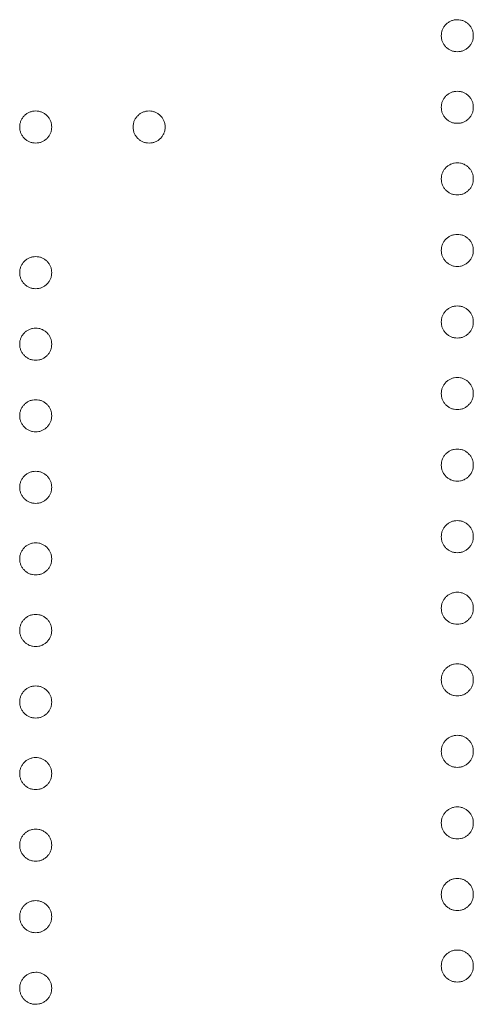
# Model space of a CAD drawing. Header units: millimetres. Extents: x -3 to 402, y -195 to 324.
# Tile 20 of 27: x 57 to 60, y 168 to 175. Entities that reach past the tile are written whole.
import ezdxf

# ---------------------------------------------------------------- set-up
doc = ezdxf.new("R2010")
doc.units = ezdxf.units.MM

msp = doc.modelspace()

# ---------------------------------------------------------------- linework, layer by layer
at = {"color": 7, "linetype": 'Continuous', "lineweight": 15}
for points, knots in [([(59.8107, 174.747), (59.8111, 174.7543), (59.8119, 174.7687), (59.8184, 174.7894), (59.8285, 174.8085), (59.8426, 174.8254), (59.8596, 174.8392), (59.8786, 174.8497), (59.8993, 174.856), (59.9137, 174.8568), (59.921, 174.8572)], [0, 0, 0, 0, 0.1277566, 0.2494144, 0.3727965, 0.5001113, 0.6286099, 0.7506434, 0.8737684, 1, 1, 1, 1]), ([(59.921, 174.8572), (59.9284, 174.8568), (59.943, 174.856), (59.9639, 174.8497), (59.9828, 174.8393), (59.9996, 174.8253), (60.0137, 174.8085), (60.0239, 174.7895), (60.0299, 174.7687), (60.0308, 174.7543), (60.0312, 174.747)], [0, 0, 0, 0, 0.129097, 0.252046, 0.373905, 0.501038, 0.628171, 0.751376, 0.872426, 1, 1, 1, 1]), ([(59.921, 174.6367), (59.9137, 174.6372), (59.8993, 174.6381), (59.8784, 174.6438), (59.8597, 174.6547), (59.8426, 174.6684), (59.8286, 174.6854), (59.8182, 174.7043), (59.8119, 174.7251), (59.8111, 174.7396), (59.8107, 174.747)], [0, 0, 0, 0, 0.126178, 0.248821, 0.37154, 0.499984, 0.627244, 0.749226, 0.872298, 1, 1, 1, 1]), ([(60.0312, 174.747), (60.0308, 174.7396), (60.0299, 174.7251), (60.024, 174.7043), (60.0136, 174.6854), (59.9996, 174.6685), (59.9827, 174.6547), (59.964, 174.6438), (59.9429, 174.638), (59.9284, 174.6371), (59.921, 174.6367)], [0, 0, 0, 0, 0.127519, 0.249986, 0.371792, 0.49887, 0.625948, 0.748492, 0.870959, 1, 1, 1, 1]), ([(59.8107, 174.2551), (59.8111, 174.2625), (59.8119, 174.2769), (59.8184, 174.2976), (59.8285, 174.3166), (59.8426, 174.3336), (59.8596, 174.3474), (59.8786, 174.3578), (59.8993, 174.3641), (59.9137, 174.3649), (59.921, 174.3653)], [0, 0, 0, 0, 0.1277566, 0.2494144, 0.3727965, 0.5001113, 0.6286099, 0.7506434, 0.8737684, 1, 1, 1, 1]), ([(59.921, 174.3653), (59.9284, 174.3649), (59.943, 174.3642), (59.9639, 174.3578), (59.9828, 174.3475), (59.9996, 174.3335), (60.0137, 174.3167), (60.0239, 174.2976), (60.0299, 174.2768), (60.0308, 174.2625), (60.0312, 174.2551)], [0, 0, 0, 0, 0.129097, 0.252046, 0.373905, 0.501038, 0.628171, 0.751376, 0.872426, 1, 1, 1, 1]), ([(56.9107, 174.1194), (56.9111, 174.1268), (56.9119, 174.1412), (56.9184, 174.1619), (56.9285, 174.181), (56.9426, 174.1979), (56.9596, 174.2117), (56.9786, 174.2221), (56.9993, 174.2284), (57.0137, 174.2292), (57.021, 174.2297)], [0, 0, 0, 0, 0.1277566, 0.2494144, 0.3727965, 0.5001113, 0.6286099, 0.7506434, 0.8737684, 1, 1, 1, 1]), ([(57.021, 174.2297), (57.0284, 174.2293), (57.043, 174.2285), (57.0639, 174.2221), (57.0828, 174.2118), (57.0996, 174.1978), (57.1137, 174.181), (57.1239, 174.162), (57.1299, 174.1412), (57.1308, 174.1268), (57.1312, 174.1194)], [0, 0, 0, 0, 0.129097, 0.252046, 0.373905, 0.501038, 0.628171, 0.751376, 0.872426, 1, 1, 1, 1]), ([(57.6909, 174.1194), (57.6913, 174.1268), (57.6921, 174.1412), (57.6982, 174.162), (57.7084, 174.181), (57.7225, 174.1978), (57.7393, 174.2118), (57.7582, 174.2221), (57.7791, 174.2285), (57.7937, 174.2293), (57.8011, 174.2297)], [0, 0, 0, 0, 0.127574, 0.248624, 0.371829, 0.498962, 0.626095, 0.747954, 0.870903, 1, 1, 1, 1]), ([(57.8011, 174.2297), (57.8084, 174.2292), (57.8228, 174.2284), (57.8435, 174.2221), (57.8625, 174.2118), (57.8792, 174.1977), (57.8936, 174.1811), (57.9037, 174.1619), (57.9102, 174.1412), (57.911, 174.1268), (57.9114, 174.1194)], [0, 0, 0, 0, 0.126257, 0.249407, 0.371465, 0.498805, 0.627129, 0.750535, 0.872218, 1, 1, 1, 1]), ([(59.921, 174.1449), (59.9137, 174.1453), (59.8993, 174.1462), (59.8784, 174.152), (59.8597, 174.1629), (59.8426, 174.1766), (59.8286, 174.1935), (59.8182, 174.2125), (59.8119, 174.2332), (59.8111, 174.2477), (59.8107, 174.2551)], [0, 0, 0, 0, 0.126178, 0.248821, 0.37154, 0.499984, 0.627244, 0.749226, 0.872298, 1, 1, 1, 1]), ([(60.0312, 174.2551), (60.0308, 174.2477), (60.0299, 174.2333), (60.024, 174.2124), (60.0136, 174.1935), (59.9996, 174.1767), (59.9827, 174.1628), (59.964, 174.152), (59.9429, 174.1461), (59.9284, 174.1453), (59.921, 174.1449)], [0, 0, 0, 0, 0.127519, 0.249986, 0.371792, 0.49887, 0.625948, 0.748492, 0.870959, 1, 1, 1, 1]), ([(57.021, 174.0092), (57.0137, 174.0096), (56.9993, 174.0105), (56.9784, 174.0163), (56.9597, 174.0272), (56.9426, 174.0409), (56.9286, 174.0578), (56.9182, 174.0768), (56.9119, 174.0976), (56.9111, 174.112), (56.9107, 174.1194)], [0, 0, 0, 0, 0.126178, 0.248821, 0.37154, 0.499984, 0.627244, 0.749226, 0.872298, 1, 1, 1, 1]), ([(57.1312, 174.1194), (57.1308, 174.112), (57.1299, 174.0976), (57.124, 174.0767), (57.1136, 174.0578), (57.0996, 174.041), (57.0827, 174.0271), (57.064, 174.0163), (57.0429, 174.0105), (57.0284, 174.0096), (57.021, 174.0092)], [0, 0, 0, 0, 0.127519, 0.249986, 0.371792, 0.49887, 0.625948, 0.748492, 0.870959, 1, 1, 1, 1]), ([(57.8011, 174.0092), (57.7937, 174.0096), (57.7792, 174.0105), (57.7581, 174.0163), (57.7394, 174.0271), (57.7225, 174.041), (57.7085, 174.0578), (57.6981, 174.0767), (57.6922, 174.0976), (57.6913, 174.112), (57.6909, 174.1194)], [0, 0, 0, 0, 0.129041, 0.251508, 0.374052, 0.50113, 0.628208, 0.750014, 0.872481, 1, 1, 1, 1]), ([(57.9114, 174.1194), (57.9109, 174.112), (57.9101, 174.0976), (57.9042, 174.0767), (57.8937, 174.0578), (57.8798, 174.041), (57.8629, 174.0271), (57.8442, 174.0163), (57.8231, 174.0105), (57.8086, 174.0096), (57.8011, 174.0092)], [0, 0, 0, 0, 0.127519, 0.249986, 0.371792, 0.49887, 0.625948, 0.748492, 0.870959, 1, 1, 1, 1]), ([(59.8107, 173.7632), (59.8111, 173.7706), (59.8119, 173.785), (59.8184, 173.8057), (59.8285, 173.8248), (59.8426, 173.8417), (59.8596, 173.8555), (59.8786, 173.866), (59.8993, 173.8722), (59.9137, 173.8731), (59.921, 173.8735)], [0, 0, 0, 0, 0.1277566, 0.2494144, 0.3727965, 0.5001113, 0.6286099, 0.7506434, 0.8737684, 1, 1, 1, 1]), ([(59.921, 173.8735), (59.9284, 173.8731), (59.943, 173.8723), (59.9639, 173.866), (59.9828, 173.8556), (59.9996, 173.8416), (60.0137, 173.8248), (60.0239, 173.8058), (60.0299, 173.785), (60.0308, 173.7706), (60.0312, 173.7632)], [0, 0, 0, 0, 0.129097, 0.252046, 0.373905, 0.501038, 0.628171, 0.751376, 0.872426, 1, 1, 1, 1]), ([(59.921, 173.653), (59.9137, 173.6535), (59.8993, 173.6543), (59.8784, 173.6601), (59.8597, 173.671), (59.8426, 173.6847), (59.8286, 173.7017), (59.8182, 173.7206), (59.8119, 173.7414), (59.8111, 173.7559), (59.8107, 173.7632)], [0, 0, 0, 0, 0.126178, 0.248821, 0.37154, 0.499984, 0.627244, 0.749226, 0.872298, 1, 1, 1, 1]), ([(60.0312, 173.7632), (60.0308, 173.7559), (60.0299, 173.7414), (60.024, 173.7206), (60.0136, 173.7017), (59.9996, 173.6848), (59.9827, 173.671), (59.964, 173.6601), (59.9429, 173.6543), (59.9284, 173.6534), (59.921, 173.653)], [0, 0, 0, 0, 0.127519, 0.249986, 0.371792, 0.49887, 0.625948, 0.748492, 0.870959, 1, 1, 1, 1]), ([(59.8107, 173.2714), (59.8111, 173.2788), (59.8119, 173.2932), (59.8184, 173.3139), (59.8285, 173.3329), (59.8426, 173.3499), (59.8596, 173.3637), (59.8786, 173.3741), (59.8993, 173.3804), (59.9137, 173.3812), (59.921, 173.3816)], [0, 0, 0, 0, 0.1277566, 0.2494144, 0.3727965, 0.5001113, 0.6286099, 0.7506434, 0.8737684, 1, 1, 1, 1]), ([(59.921, 173.3816), (59.9284, 173.3812), (59.943, 173.3804), (59.9639, 173.3741), (59.9828, 173.3638), (59.9996, 173.3498), (60.0137, 173.3329), (60.0239, 173.3139), (60.0299, 173.2931), (60.0308, 173.2788), (60.0312, 173.2714)], [0, 0, 0, 0, 0.129097, 0.252046, 0.373905, 0.501038, 0.628171, 0.751376, 0.872426, 1, 1, 1, 1]), ([(59.921, 173.1611), (59.9137, 173.1616), (59.8993, 173.1625), (59.8784, 173.1683), (59.8597, 173.1792), (59.8426, 173.1929), (59.8286, 173.2098), (59.8182, 173.2287), (59.8119, 173.2495), (59.8111, 173.264), (59.8107, 173.2714)], [0, 0, 0, 0, 0.126178, 0.248821, 0.37154, 0.499984, 0.627244, 0.749226, 0.872298, 1, 1, 1, 1]), ([(60.0312, 173.2714), (60.0308, 173.264), (60.0299, 173.2496), (60.024, 173.2287), (60.0136, 173.2098), (59.9996, 173.193), (59.9827, 173.1791), (59.964, 173.1683), (59.9429, 173.1624), (59.9284, 173.1616), (59.921, 173.1611)], [0, 0, 0, 0, 0.127519, 0.249986, 0.371792, 0.49887, 0.625948, 0.748492, 0.870959, 1, 1, 1, 1]), ([(56.9107, 173.1187), (56.9111, 173.1261), (56.9119, 173.1405), (56.9184, 173.1612), (56.9285, 173.1803), (56.9426, 173.1972), (56.9596, 173.211), (56.9786, 173.2215), (56.9993, 173.2277), (57.0137, 173.2286), (57.021, 173.229)], [0, 0, 0, 0, 0.1277566, 0.2494144, 0.3727965, 0.5001113, 0.6286099, 0.7506434, 0.8737684, 1, 1, 1, 1]), ([(57.021, 173.229), (57.0284, 173.2286), (57.043, 173.2278), (57.0639, 173.2215), (57.0828, 173.2111), (57.0996, 173.1971), (57.1137, 173.1803), (57.1239, 173.1613), (57.1299, 173.1405), (57.1308, 173.1261), (57.1312, 173.1187)], [0, 0, 0, 0, 0.129097, 0.252046, 0.373905, 0.501038, 0.628171, 0.751376, 0.872426, 1, 1, 1, 1]), ([(57.021, 173.0085), (57.0137, 173.009), (56.9993, 173.0098), (56.9784, 173.0156), (56.9597, 173.0265), (56.9426, 173.0402), (56.9286, 173.0572), (56.9182, 173.0761), (56.9119, 173.0969), (56.9111, 173.1114), (56.9107, 173.1187)], [0, 0, 0, 0, 0.126178, 0.248821, 0.37154, 0.499984, 0.627244, 0.749226, 0.872298, 1, 1, 1, 1]), ([(57.1312, 173.1187), (57.1308, 173.1114), (57.1299, 173.0969), (57.124, 173.0761), (57.1136, 173.0572), (57.0996, 173.0403), (57.0827, 173.0265), (57.064, 173.0156), (57.0429, 173.0098), (57.0284, 173.0089), (57.021, 173.0085)], [0, 0, 0, 0, 0.127519, 0.249986, 0.371792, 0.49887, 0.625948, 0.748492, 0.870959, 1, 1, 1, 1]), ([(59.8107, 172.7795), (59.8111, 172.7869), (59.8119, 172.8013), (59.8184, 172.822), (59.8285, 172.8411), (59.8426, 172.858), (59.8596, 172.8718), (59.8786, 172.8823), (59.8993, 172.8885), (59.9137, 172.8894), (59.921, 172.8898)], [0, 0, 0, 0, 0.1277566, 0.2494144, 0.3727965, 0.5001113, 0.6286099, 0.7506434, 0.8737684, 1, 1, 1, 1]), ([(59.921, 172.8898), (59.9284, 172.8894), (59.943, 172.8886), (59.9639, 172.8823), (59.9828, 172.8719), (59.9996, 172.8579), (60.0137, 172.8411), (60.0239, 172.8221), (60.0299, 172.8013), (60.0308, 172.7869), (60.0312, 172.7795)], [0, 0, 0, 0, 0.129097, 0.252046, 0.373905, 0.501038, 0.628171, 0.751376, 0.872426, 1, 1, 1, 1]), ([(59.921, 172.6693), (59.9137, 172.6697), (59.8993, 172.6706), (59.8784, 172.6764), (59.8597, 172.6873), (59.8426, 172.701), (59.8286, 172.718), (59.8182, 172.7369), (59.8119, 172.7577), (59.8111, 172.7722), (59.8107, 172.7795)], [0, 0, 0, 0, 0.126178, 0.248821, 0.37154, 0.499984, 0.627244, 0.749226, 0.872298, 1, 1, 1, 1]), ([(60.0312, 172.7795), (60.0308, 172.7722), (60.0299, 172.7577), (60.024, 172.7368), (60.0136, 172.718), (59.9996, 172.7011), (59.9827, 172.6872), (59.964, 172.6764), (59.9429, 172.6706), (59.9284, 172.6697), (59.921, 172.6693)], [0, 0, 0, 0, 0.127519, 0.249986, 0.371792, 0.49887, 0.625948, 0.748492, 0.870959, 1, 1, 1, 1]), ([(56.9107, 172.6269), (56.9111, 172.6343), (56.9119, 172.6487), (56.9184, 172.6694), (56.9285, 172.6884), (56.9426, 172.7054), (56.9596, 172.7192), (56.9786, 172.7296), (56.9993, 172.7359), (57.0137, 172.7367), (57.021, 172.7371)], [0, 0, 0, 0, 0.1277566, 0.2494144, 0.3727965, 0.5001113, 0.6286099, 0.7506434, 0.8737684, 1, 1, 1, 1]), ([(57.021, 172.7371), (57.0284, 172.7367), (57.043, 172.7359), (57.0639, 172.7296), (57.0828, 172.7193), (57.0996, 172.7053), (57.1137, 172.6884), (57.1239, 172.6694), (57.1299, 172.6486), (57.1308, 172.6343), (57.1312, 172.6269)], [0, 0, 0, 0, 0.129097, 0.252046, 0.373905, 0.501038, 0.628171, 0.751376, 0.872426, 1, 1, 1, 1]), ([(57.021, 172.5166), (57.0137, 172.5171), (56.9993, 172.518), (56.9784, 172.5238), (56.9597, 172.5347), (56.9426, 172.5484), (56.9286, 172.5653), (56.9182, 172.5842), (56.9119, 172.605), (56.9111, 172.6195), (56.9107, 172.6269)], [0, 0, 0, 0, 0.126178, 0.248821, 0.37154, 0.499984, 0.627244, 0.749226, 0.872298, 1, 1, 1, 1]), ([(57.1312, 172.6269), (57.1308, 172.6195), (57.1299, 172.6051), (57.124, 172.5842), (57.1136, 172.5653), (57.0996, 172.5485), (57.0827, 172.5346), (57.064, 172.5238), (57.0429, 172.5179), (57.0284, 172.5171), (57.021, 172.5166)], [0, 0, 0, 0, 0.127519, 0.249986, 0.371792, 0.49887, 0.625948, 0.748492, 0.870959, 1, 1, 1, 1]), ([(59.8107, 172.2877), (59.8111, 172.2951), (59.8119, 172.3095), (59.8184, 172.3302), (59.8285, 172.3492), (59.8426, 172.3662), (59.8596, 172.38), (59.8786, 172.3904), (59.8993, 172.3967), (59.9137, 172.3975), (59.921, 172.3979)], [0, 0, 0, 0, 0.1277566, 0.2494144, 0.3727965, 0.5001113, 0.6286099, 0.7506434, 0.8737684, 1, 1, 1, 1]), ([(59.921, 172.3979), (59.9284, 172.3975), (59.943, 172.3967), (59.9639, 172.3904), (59.9828, 172.3801), (59.9996, 172.3661), (60.0137, 172.3492), (60.0239, 172.3302), (60.0299, 172.3094), (60.0308, 172.2951), (60.0312, 172.2877)], [0, 0, 0, 0, 0.129097, 0.252046, 0.373905, 0.501038, 0.628171, 0.751376, 0.872426, 1, 1, 1, 1]), ([(56.9107, 172.135), (56.9111, 172.1424), (56.9119, 172.1568), (56.9184, 172.1775), (56.9285, 172.1966), (56.9426, 172.2135), (56.9596, 172.2273), (56.9786, 172.2378), (56.9993, 172.244), (57.0137, 172.2449), (57.021, 172.2453)], [0, 0, 0, 0, 0.1277566, 0.2494144, 0.3727965, 0.5001113, 0.6286099, 0.7506434, 0.8737684, 1, 1, 1, 1]), ([(57.021, 172.2453), (57.0284, 172.2449), (57.043, 172.2441), (57.0639, 172.2378), (57.0828, 172.2274), (57.0996, 172.2134), (57.1137, 172.1966), (57.1239, 172.1776), (57.1299, 172.1568), (57.1308, 172.1424), (57.1312, 172.135)], [0, 0, 0, 0, 0.129097, 0.252046, 0.373905, 0.501038, 0.628171, 0.751376, 0.872426, 1, 1, 1, 1]), ([(59.921, 172.1774), (59.9137, 172.1779), (59.8993, 172.1788), (59.8784, 172.1846), (59.8597, 172.1955), (59.8426, 172.2092), (59.8286, 172.2261), (59.8182, 172.245), (59.8119, 172.2658), (59.8111, 172.2803), (59.8107, 172.2877)], [0, 0, 0, 0, 0.126178, 0.248821, 0.37154, 0.499984, 0.627244, 0.749226, 0.872298, 1, 1, 1, 1]), ([(60.0312, 172.2877), (60.0308, 172.2803), (60.0299, 172.2659), (60.024, 172.245), (60.0136, 172.2261), (59.9996, 172.2093), (59.9827, 172.1954), (59.964, 172.1846), (59.9429, 172.1787), (59.9284, 172.1779), (59.921, 172.1774)], [0, 0, 0, 0, 0.127519, 0.249986, 0.371792, 0.49887, 0.625948, 0.748492, 0.870959, 1, 1, 1, 1]), ([(57.021, 172.0248), (57.0137, 172.0252), (56.9993, 172.0261), (56.9784, 172.0319), (56.9597, 172.0428), (56.9426, 172.0565), (56.9286, 172.0735), (56.9182, 172.0924), (56.9119, 172.1132), (56.9111, 172.1277), (56.9107, 172.135)], [0, 0, 0, 0, 0.126178, 0.248821, 0.37154, 0.499984, 0.627244, 0.749226, 0.872298, 1, 1, 1, 1]), ([(57.1312, 172.135), (57.1308, 172.1277), (57.1299, 172.1132), (57.124, 172.0924), (57.1136, 172.0735), (57.0996, 172.0566), (57.0827, 172.0427), (57.064, 172.0319), (57.0429, 172.0261), (57.0284, 172.0252), (57.021, 172.0248)], [0, 0, 0, 0, 0.127519, 0.249986, 0.371792, 0.49887, 0.625948, 0.748492, 0.870959, 1, 1, 1, 1]), ([(59.8107, 171.7958), (59.8111, 171.8032), (59.8119, 171.8176), (59.8184, 171.8383), (59.8285, 171.8574), (59.8426, 171.8743), (59.8596, 171.8881), (59.8786, 171.8986), (59.8993, 171.9048), (59.9137, 171.9057), (59.921, 171.9061)], [0, 0, 0, 0, 0.1277566, 0.2494144, 0.3727965, 0.5001113, 0.6286099, 0.7506434, 0.8737684, 1, 1, 1, 1]), ([(59.921, 171.9061), (59.9284, 171.9057), (59.943, 171.9049), (59.9639, 171.8985), (59.9828, 171.8882), (59.9996, 171.8742), (60.0137, 171.8574), (60.0239, 171.8384), (60.0299, 171.8176), (60.0308, 171.8032), (60.0312, 171.7958)], [0, 0, 0, 0, 0.129097, 0.252046, 0.373905, 0.501038, 0.628171, 0.751376, 0.872426, 1, 1, 1, 1]), ([(56.9107, 171.6432), (56.9111, 171.6506), (56.9119, 171.665), (56.9184, 171.6857), (56.9285, 171.7047), (56.9426, 171.7217), (56.9596, 171.7355), (56.9786, 171.7459), (56.9993, 171.7522), (57.0137, 171.753), (57.021, 171.7534)], [0, 0, 0, 0, 0.1277566, 0.2494144, 0.3727965, 0.5001113, 0.6286099, 0.7506434, 0.8737684, 1, 1, 1, 1]), ([(57.021, 171.7534), (57.0284, 171.753), (57.043, 171.7522), (57.0639, 171.7459), (57.0828, 171.7356), (57.0996, 171.7216), (57.1137, 171.7047), (57.1239, 171.6857), (57.1299, 171.6649), (57.1308, 171.6506), (57.1312, 171.6432)], [0, 0, 0, 0, 0.129097, 0.252046, 0.373905, 0.501038, 0.628171, 0.751376, 0.872426, 1, 1, 1, 1]), ([(59.921, 171.6856), (59.9137, 171.686), (59.8993, 171.6869), (59.8784, 171.6927), (59.8597, 171.7036), (59.8426, 171.7173), (59.8286, 171.7342), (59.8182, 171.7532), (59.8119, 171.774), (59.8111, 171.7885), (59.8107, 171.7958)], [0, 0, 0, 0, 0.126178, 0.248821, 0.37154, 0.499984, 0.627244, 0.749226, 0.872298, 1, 1, 1, 1]), ([(60.0312, 171.7958), (60.0308, 171.7885), (60.0299, 171.774), (60.024, 171.7531), (60.0136, 171.7342), (59.9996, 171.7174), (59.9827, 171.7035), (59.964, 171.6927), (59.9429, 171.6869), (59.9284, 171.686), (59.921, 171.6856)], [0, 0, 0, 0, 0.127519, 0.249986, 0.371792, 0.49887, 0.625948, 0.748492, 0.870959, 1, 1, 1, 1]), ([(57.021, 171.5329), (57.0137, 171.5334), (56.9993, 171.5343), (56.9784, 171.5401), (56.9597, 171.551), (56.9426, 171.5647), (56.9286, 171.5816), (56.9182, 171.6005), (56.9119, 171.6213), (56.9111, 171.6358), (56.9107, 171.6432)], [0, 0, 0, 0, 0.126178, 0.248821, 0.37154, 0.499984, 0.627244, 0.749226, 0.872298, 1, 1, 1, 1]), ([(57.1312, 171.6432), (57.1308, 171.6358), (57.1299, 171.6214), (57.124, 171.6005), (57.1136, 171.5816), (57.0996, 171.5648), (57.0827, 171.5509), (57.064, 171.5401), (57.0429, 171.5342), (57.0284, 171.5334), (57.021, 171.5329)], [0, 0, 0, 0, 0.127519, 0.249986, 0.371792, 0.49887, 0.625948, 0.748492, 0.870959, 1, 1, 1, 1]), ([(59.8107, 171.304), (59.8111, 171.3114), (59.8119, 171.3258), (59.8184, 171.3465), (59.8285, 171.3655), (59.8426, 171.3825), (59.8596, 171.3963), (59.8786, 171.4067), (59.8993, 171.413), (59.9137, 171.4138), (59.921, 171.4142)], [0, 0, 0, 0, 0.1277566, 0.2494144, 0.3727965, 0.5001113, 0.6286099, 0.7506434, 0.8737684, 1, 1, 1, 1]), ([(59.921, 171.4142), (59.9284, 171.4138), (59.943, 171.413), (59.9639, 171.4067), (59.9828, 171.3963), (59.9996, 171.3824), (60.0137, 171.3655), (60.0239, 171.3465), (60.0299, 171.3257), (60.0308, 171.3113), (60.0312, 171.304)], [0, 0, 0, 0, 0.129097, 0.252046, 0.373905, 0.501038, 0.628171, 0.751376, 0.872426, 1, 1, 1, 1]), ([(59.921, 171.1937), (59.9137, 171.1942), (59.8993, 171.1951), (59.8784, 171.2008), (59.8597, 171.2118), (59.8426, 171.2255), (59.8286, 171.2424), (59.8182, 171.2613), (59.8119, 171.2821), (59.8111, 171.2966), (59.8107, 171.304)], [0, 0, 0, 0, 0.126178, 0.248821, 0.37154, 0.499984, 0.627244, 0.749226, 0.872298, 1, 1, 1, 1]), ([(60.0312, 171.304), (60.0308, 171.2966), (60.0299, 171.2822), (60.024, 171.2613), (60.0136, 171.2424), (59.9996, 171.2256), (59.9827, 171.2117), (59.964, 171.2009), (59.9429, 171.195), (59.9284, 171.1942), (59.921, 171.1937)], [0, 0, 0, 0, 0.127519, 0.249986, 0.371792, 0.49887, 0.625948, 0.748492, 0.870959, 1, 1, 1, 1]), ([(56.9107, 171.1513), (56.9111, 171.1587), (56.9119, 171.1731), (56.9184, 171.1938), (56.9285, 171.2129), (56.9426, 171.2298), (56.9596, 171.2436), (56.9786, 171.2541), (56.9993, 171.2603), (57.0137, 171.2612), (57.021, 171.2616)], [0, 0, 0, 0, 0.1277566, 0.2494144, 0.3727965, 0.5001113, 0.6286099, 0.7506434, 0.8737684, 1, 1, 1, 1]), ([(57.021, 171.2616), (57.0284, 171.2612), (57.043, 171.2604), (57.0639, 171.254), (57.0828, 171.2437), (57.0996, 171.2297), (57.1137, 171.2129), (57.1239, 171.1939), (57.1299, 171.1731), (57.1308, 171.1587), (57.1312, 171.1513)], [0, 0, 0, 0, 0.129097, 0.252046, 0.373905, 0.501038, 0.628171, 0.751376, 0.872426, 1, 1, 1, 1]), ([(57.021, 171.0411), (57.0137, 171.0415), (56.9993, 171.0424), (56.9784, 171.0482), (56.9597, 171.0591), (56.9426, 171.0728), (56.9286, 171.0898), (56.9182, 171.1087), (56.9119, 171.1295), (56.9111, 171.144), (56.9107, 171.1513)], [0, 0, 0, 0, 0.126178, 0.248821, 0.37154, 0.499984, 0.627244, 0.749226, 0.872298, 1, 1, 1, 1]), ([(57.1312, 171.1513), (57.1308, 171.144), (57.1299, 171.1295), (57.124, 171.1086), (57.1136, 171.0897), (57.0996, 171.0729), (57.0827, 171.059), (57.064, 171.0482), (57.0429, 171.0424), (57.0284, 171.0415), (57.021, 171.0411)], [0, 0, 0, 0, 0.127519, 0.249986, 0.371792, 0.49887, 0.625948, 0.748492, 0.870959, 1, 1, 1, 1]), ([(59.8107, 170.8121), (59.8111, 170.8195), (59.8119, 170.8339), (59.8184, 170.8546), (59.8285, 170.8737), (59.8426, 170.8906), (59.8596, 170.9044), (59.8786, 170.9149), (59.8993, 170.9211), (59.9137, 170.9219), (59.921, 170.9224)], [0, 0, 0, 0, 0.1277566, 0.2494144, 0.3727965, 0.5001113, 0.6286099, 0.7506434, 0.8737684, 1, 1, 1, 1]), ([(59.921, 170.9224), (59.9284, 170.922), (59.943, 170.9212), (59.9639, 170.9148), (59.9828, 170.9045), (59.9996, 170.8905), (60.0137, 170.8737), (60.0239, 170.8547), (60.0299, 170.8339), (60.0308, 170.8195), (60.0312, 170.8121)], [0, 0, 0, 0, 0.129097, 0.252046, 0.373905, 0.501038, 0.628171, 0.751376, 0.872426, 1, 1, 1, 1]), ([(59.921, 170.7019), (59.9137, 170.7023), (59.8993, 170.7032), (59.8784, 170.709), (59.8597, 170.7199), (59.8426, 170.7336), (59.8286, 170.7505), (59.8182, 170.7695), (59.8119, 170.7903), (59.8111, 170.8047), (59.8107, 170.8121)], [0, 0, 0, 0, 0.126178, 0.248821, 0.37154, 0.499984, 0.627244, 0.749226, 0.872298, 1, 1, 1, 1]), ([(60.0312, 170.8121), (60.0308, 170.8048), (60.0299, 170.7903), (60.024, 170.7694), (60.0136, 170.7505), (59.9996, 170.7337), (59.9827, 170.7198), (59.964, 170.709), (59.9429, 170.7032), (59.9284, 170.7023), (59.921, 170.7019)], [0, 0, 0, 0, 0.127519, 0.249986, 0.371792, 0.49887, 0.625948, 0.748492, 0.870959, 1, 1, 1, 1]), ([(56.9107, 170.6595), (56.9111, 170.6669), (56.9119, 170.6813), (56.9184, 170.702), (56.9285, 170.721), (56.9426, 170.738), (56.9596, 170.7518), (56.9786, 170.7622), (56.9993, 170.7685), (57.0137, 170.7693), (57.021, 170.7697)], [0, 0, 0, 0, 0.1277566, 0.2494144, 0.3727965, 0.5001113, 0.6286099, 0.7506434, 0.8737684, 1, 1, 1, 1]), ([(57.021, 170.7697), (57.0284, 170.7693), (57.043, 170.7685), (57.0639, 170.7622), (57.0828, 170.7518), (57.0996, 170.7379), (57.1137, 170.721), (57.1239, 170.702), (57.1299, 170.6812), (57.1308, 170.6668), (57.1312, 170.6595)], [0, 0, 0, 0, 0.129097, 0.252046, 0.373905, 0.501038, 0.628171, 0.751376, 0.872426, 1, 1, 1, 1]), ([(57.021, 170.5492), (57.0137, 170.5497), (56.9993, 170.5506), (56.9784, 170.5563), (56.9597, 170.5673), (56.9426, 170.581), (56.9286, 170.5979), (56.9182, 170.6168), (56.9119, 170.6376), (56.9111, 170.6521), (56.9107, 170.6595)], [0, 0, 0, 0, 0.126178, 0.248821, 0.37154, 0.499984, 0.627244, 0.749226, 0.872298, 1, 1, 1, 1]), ([(57.1312, 170.6595), (57.1308, 170.6521), (57.1299, 170.6377), (57.124, 170.6168), (57.1136, 170.5979), (57.0996, 170.5811), (57.0827, 170.5672), (57.064, 170.5564), (57.0429, 170.5505), (57.0284, 170.5497), (57.021, 170.5492)], [0, 0, 0, 0, 0.127519, 0.249986, 0.371792, 0.49887, 0.625948, 0.748492, 0.870959, 1, 1, 1, 1]), ([(59.8107, 170.3203), (59.8111, 170.3276), (59.8119, 170.3421), (59.8184, 170.3628), (59.8285, 170.3818), (59.8426, 170.3987), (59.8596, 170.4126), (59.8786, 170.423), (59.8993, 170.4293), (59.9137, 170.4301), (59.921, 170.4305)], [0, 0, 0, 0, 0.1277566, 0.2494144, 0.3727965, 0.5001113, 0.6286099, 0.7506434, 0.8737684, 1, 1, 1, 1]), ([(59.921, 170.4305), (59.9284, 170.4301), (59.943, 170.4293), (59.9639, 170.423), (59.9828, 170.4126), (59.9996, 170.3987), (60.0137, 170.3818), (60.0239, 170.3628), (60.0299, 170.342), (60.0308, 170.3276), (60.0312, 170.3203)], [0, 0, 0, 0, 0.129097, 0.252046, 0.373905, 0.501038, 0.628171, 0.751376, 0.872426, 1, 1, 1, 1]), ([(56.9107, 170.1676), (56.9111, 170.175), (56.9119, 170.1894), (56.9184, 170.2101), (56.9285, 170.2292), (56.9426, 170.2461), (56.9596, 170.2599), (56.9786, 170.2704), (56.9993, 170.2766), (57.0137, 170.2774), (57.021, 170.2779)], [0, 0, 0, 0, 0.1277566, 0.2494144, 0.3727965, 0.5001113, 0.6286099, 0.7506434, 0.8737684, 1, 1, 1, 1]), ([(57.021, 170.2779), (57.0284, 170.2775), (57.043, 170.2767), (57.0639, 170.2703), (57.0828, 170.26), (57.0996, 170.246), (57.1137, 170.2292), (57.1239, 170.2102), (57.1299, 170.1894), (57.1308, 170.175), (57.1312, 170.1676)], [0, 0, 0, 0, 0.129097, 0.252046, 0.373905, 0.501038, 0.628171, 0.751376, 0.872426, 1, 1, 1, 1]), ([(59.921, 170.21), (59.9137, 170.2105), (59.8993, 170.2114), (59.8784, 170.2171), (59.8597, 170.2281), (59.8426, 170.2418), (59.8286, 170.2587), (59.8182, 170.2776), (59.8119, 170.2984), (59.8111, 170.3129), (59.8107, 170.3203)], [0, 0, 0, 0, 0.126178, 0.248821, 0.37154, 0.499984, 0.627244, 0.749226, 0.872298, 1, 1, 1, 1]), ([(60.0312, 170.3203), (60.0308, 170.3129), (60.0299, 170.2985), (60.024, 170.2776), (60.0136, 170.2587), (59.9996, 170.2419), (59.9827, 170.228), (59.964, 170.2172), (59.9429, 170.2113), (59.9284, 170.2105), (59.921, 170.21)], [0, 0, 0, 0, 0.127519, 0.249986, 0.371792, 0.49887, 0.625948, 0.748492, 0.870959, 1, 1, 1, 1]), ([(57.021, 170.0574), (57.0137, 170.0578), (56.9993, 170.0587), (56.9784, 170.0645), (56.9597, 170.0754), (56.9426, 170.0891), (56.9286, 170.106), (56.9182, 170.125), (56.9119, 170.1458), (56.9111, 170.1602), (56.9107, 170.1676)], [0, 0, 0, 0, 0.126178, 0.248821, 0.37154, 0.499984, 0.627244, 0.749226, 0.872298, 1, 1, 1, 1]), ([(57.1312, 170.1676), (57.1308, 170.1603), (57.1299, 170.1458), (57.124, 170.1249), (57.1136, 170.106), (57.0996, 170.0892), (57.0827, 170.0753), (57.064, 170.0645), (57.0429, 170.0587), (57.0284, 170.0578), (57.021, 170.0574)], [0, 0, 0, 0, 0.127519, 0.249986, 0.371792, 0.49887, 0.625948, 0.748492, 0.870959, 1, 1, 1, 1]), ([(59.8107, 169.8284), (59.8111, 169.8358), (59.8119, 169.8502), (59.8184, 169.8709), (59.8285, 169.89), (59.8426, 169.9069), (59.8596, 169.9207), (59.8786, 169.9311), (59.8993, 169.9374), (59.9137, 169.9382), (59.921, 169.9387)], [0, 0, 0, 0, 0.1277566, 0.2494144, 0.3727965, 0.5001113, 0.6286099, 0.7506434, 0.8737684, 1, 1, 1, 1]), ([(59.921, 169.9387), (59.9284, 169.9383), (59.943, 169.9375), (59.9639, 169.9311), (59.9828, 169.9208), (59.9996, 169.9068), (60.0137, 169.89), (60.0239, 169.871), (60.0299, 169.8502), (60.0308, 169.8358), (60.0312, 169.8284)], [0, 0, 0, 0, 0.129097, 0.252046, 0.373905, 0.501038, 0.628171, 0.751376, 0.872426, 1, 1, 1, 1]), ([(59.921, 169.7182), (59.9137, 169.7186), (59.8993, 169.7195), (59.8784, 169.7253), (59.8597, 169.7362), (59.8426, 169.7499), (59.8286, 169.7668), (59.8182, 169.7858), (59.8119, 169.8066), (59.8111, 169.821), (59.8107, 169.8284)], [0, 0, 0, 0, 0.126178, 0.248821, 0.37154, 0.499984, 0.627244, 0.749226, 0.872298, 1, 1, 1, 1]), ([(60.0312, 169.8284), (60.0308, 169.821), (60.0299, 169.8066), (60.024, 169.7857), (60.0136, 169.7668), (59.9996, 169.75), (59.9827, 169.7361), (59.964, 169.7253), (59.9429, 169.7195), (59.9284, 169.7186), (59.921, 169.7182)], [0, 0, 0, 0, 0.127519, 0.249986, 0.371792, 0.49887, 0.625948, 0.748492, 0.870959, 1, 1, 1, 1]), ([(56.9107, 169.6758), (56.9111, 169.6832), (56.9119, 169.6976), (56.9184, 169.7183), (56.9285, 169.7373), (56.9426, 169.7542), (56.9596, 169.7681), (56.9786, 169.7785), (56.9993, 169.7848), (57.0137, 169.7856), (57.021, 169.786)], [0, 0, 0, 0, 0.1277566, 0.2494144, 0.3727965, 0.5001113, 0.6286099, 0.7506434, 0.8737684, 1, 1, 1, 1]), ([(57.021, 169.786), (57.0284, 169.7856), (57.043, 169.7848), (57.0639, 169.7785), (57.0828, 169.7681), (57.0996, 169.7542), (57.1137, 169.7373), (57.1239, 169.7183), (57.1299, 169.6975), (57.1308, 169.6831), (57.1312, 169.6758)], [0, 0, 0, 0, 0.129097, 0.252046, 0.373905, 0.501038, 0.628171, 0.751376, 0.872426, 1, 1, 1, 1]), ([(57.021, 169.5655), (57.0137, 169.566), (56.9993, 169.5669), (56.9784, 169.5726), (56.9597, 169.5836), (56.9426, 169.5973), (56.9286, 169.6142), (56.9182, 169.6331), (56.9119, 169.6539), (56.9111, 169.6684), (56.9107, 169.6758)], [0, 0, 0, 0, 0.126178, 0.248821, 0.37154, 0.499984, 0.627244, 0.749226, 0.872298, 1, 1, 1, 1]), ([(57.1312, 169.6758), (57.1308, 169.6684), (57.1299, 169.654), (57.124, 169.6331), (57.1136, 169.6142), (57.0996, 169.5974), (57.0827, 169.5835), (57.064, 169.5727), (57.0429, 169.5668), (57.0284, 169.566), (57.021, 169.5655)], [0, 0, 0, 0, 0.127519, 0.249986, 0.371792, 0.49887, 0.625948, 0.748492, 0.870959, 1, 1, 1, 1]), ([(59.8107, 169.3366), (59.8111, 169.3439), (59.8119, 169.3583), (59.8184, 169.3791), (59.8285, 169.3981), (59.8426, 169.415), (59.8596, 169.4288), (59.8786, 169.4393), (59.8993, 169.4456), (59.9137, 169.4464), (59.921, 169.4468)], [0, 0, 0, 0, 0.1277566, 0.2494144, 0.3727965, 0.5001113, 0.6286099, 0.7506434, 0.8737684, 1, 1, 1, 1]), ([(59.921, 169.4468), (59.9284, 169.4464), (59.943, 169.4456), (59.9639, 169.4393), (59.9828, 169.4289), (59.9996, 169.4149), (60.0137, 169.3981), (60.0239, 169.3791), (60.0299, 169.3583), (60.0308, 169.3439), (60.0312, 169.3366)], [0, 0, 0, 0, 0.129097, 0.252046, 0.373905, 0.501038, 0.628171, 0.751376, 0.872426, 1, 1, 1, 1]), ([(59.921, 169.2263), (59.9137, 169.2268), (59.8993, 169.2277), (59.8784, 169.2334), (59.8597, 169.2444), (59.8426, 169.258), (59.8286, 169.275), (59.8182, 169.2939), (59.8119, 169.3147), (59.8111, 169.3292), (59.8107, 169.3366)], [0, 0, 0, 0, 0.126178, 0.248821, 0.37154, 0.499984, 0.627244, 0.749226, 0.872298, 1, 1, 1, 1]), ([(60.0312, 169.3366), (60.0308, 169.3292), (60.0299, 169.3148), (60.024, 169.2939), (60.0136, 169.275), (59.9996, 169.2581), (59.9827, 169.2443), (59.964, 169.2334), (59.9429, 169.2276), (59.9284, 169.2268), (59.921, 169.2263)], [0, 0, 0, 0, 0.127519, 0.249986, 0.371792, 0.49887, 0.625948, 0.748492, 0.870959, 1, 1, 1, 1]), ([(56.9107, 169.1839), (56.9111, 169.1913), (56.9119, 169.2057), (56.9184, 169.2264), (56.9285, 169.2455), (56.9426, 169.2624), (56.9596, 169.2762), (56.9786, 169.2866), (56.9993, 169.2929), (57.0137, 169.2937), (57.021, 169.2942)], [0, 0, 0, 0, 0.1277566, 0.2494144, 0.3727965, 0.5001113, 0.6286099, 0.7506434, 0.8737684, 1, 1, 1, 1]), ([(57.021, 169.2942), (57.0284, 169.2938), (57.043, 169.293), (57.0639, 169.2866), (57.0828, 169.2763), (57.0996, 169.2623), (57.1137, 169.2455), (57.1239, 169.2265), (57.1299, 169.2057), (57.1308, 169.1913), (57.1312, 169.1839)], [0, 0, 0, 0, 0.129097, 0.252046, 0.373905, 0.501038, 0.628171, 0.751376, 0.872426, 1, 1, 1, 1]), ([(57.021, 169.0737), (57.0137, 169.0741), (56.9993, 169.075), (56.9784, 169.0808), (56.9597, 169.0917), (56.9426, 169.1054), (56.9286, 169.1223), (56.9182, 169.1413), (56.9119, 169.1621), (56.9111, 169.1765), (56.9107, 169.1839)], [0, 0, 0, 0, 0.126178, 0.248821, 0.37154, 0.499984, 0.627244, 0.749226, 0.872298, 1, 1, 1, 1]), ([(57.1312, 169.1839), (57.1308, 169.1765), (57.1299, 169.1621), (57.124, 169.1412), (57.1136, 169.1223), (57.0996, 169.1055), (57.0827, 169.0916), (57.064, 169.0808), (57.0429, 169.075), (57.0284, 169.0741), (57.021, 169.0737)], [0, 0, 0, 0, 0.127519, 0.249986, 0.371792, 0.49887, 0.625948, 0.748492, 0.870959, 1, 1, 1, 1]), ([(59.8107, 168.8447), (59.8111, 168.8521), (59.8119, 168.8665), (59.8184, 168.8872), (59.8285, 168.9063), (59.8426, 168.9232), (59.8596, 168.937), (59.8786, 168.9474), (59.8993, 168.9537), (59.9137, 168.9545), (59.921, 168.955)], [0, 0, 0, 0, 0.1277566, 0.2494144, 0.3727965, 0.5001113, 0.6286099, 0.7506434, 0.8737684, 1, 1, 1, 1]), ([(59.921, 168.955), (59.9284, 168.9545), (59.943, 168.9538), (59.9639, 168.9474), (59.9828, 168.9371), (59.9996, 168.9231), (60.0137, 168.9063), (60.0239, 168.8872), (60.0299, 168.8664), (60.0308, 168.8521), (60.0312, 168.8447)], [0, 0, 0, 0, 0.129097, 0.252046, 0.373905, 0.501038, 0.628171, 0.751376, 0.872426, 1, 1, 1, 1]), ([(59.921, 168.7345), (59.9137, 168.7349), (59.8993, 168.7358), (59.8784, 168.7416), (59.8597, 168.7525), (59.8426, 168.7662), (59.8286, 168.7831), (59.8182, 168.8021), (59.8119, 168.8228), (59.8111, 168.8373), (59.8107, 168.8447)], [0, 0, 0, 0, 0.126178, 0.248821, 0.37154, 0.499984, 0.627244, 0.749226, 0.872298, 1, 1, 1, 1]), ([(60.0312, 168.8447), (60.0308, 168.8373), (60.0299, 168.8229), (60.024, 168.802), (60.0136, 168.7831), (59.9996, 168.7663), (59.9827, 168.7524), (59.964, 168.7416), (59.9429, 168.7358), (59.9284, 168.7349), (59.921, 168.7345)], [0, 0, 0, 0, 0.127519, 0.249986, 0.371792, 0.49887, 0.625948, 0.748492, 0.870959, 1, 1, 1, 1]), ([(56.9107, 168.6921), (56.9111, 168.6994), (56.9119, 168.7139), (56.9184, 168.7346), (56.9285, 168.7536), (56.9426, 168.7705), (56.9596, 168.7844), (56.9786, 168.7948), (56.9993, 168.8011), (57.0137, 168.8019), (57.021, 168.8023)], [0, 0, 0, 0, 0.1277566, 0.2494144, 0.3727965, 0.5001113, 0.6286099, 0.7506434, 0.8737684, 1, 1, 1, 1]), ([(57.021, 168.8023), (57.0284, 168.8019), (57.043, 168.8011), (57.0639, 168.7948), (57.0828, 168.7844), (57.0996, 168.7704), (57.1137, 168.7536), (57.1239, 168.7346), (57.1299, 168.7138), (57.1308, 168.6994), (57.1312, 168.6921)], [0, 0, 0, 0, 0.129097, 0.252046, 0.373905, 0.501038, 0.628171, 0.751376, 0.872426, 1, 1, 1, 1]), ([(57.021, 168.5818), (57.0137, 168.5823), (56.9993, 168.5832), (56.9784, 168.5889), (56.9597, 168.5999), (56.9426, 168.6136), (56.9286, 168.6305), (56.9182, 168.6494), (56.9119, 168.6702), (56.9111, 168.6847), (56.9107, 168.6921)], [0, 0, 0, 0, 0.126178, 0.248821, 0.37154, 0.499984, 0.627244, 0.749226, 0.872298, 1, 1, 1, 1]), ([(57.1312, 168.6921), (57.1308, 168.6847), (57.1299, 168.6703), (57.124, 168.6494), (57.1136, 168.6305), (57.0996, 168.6136), (57.0827, 168.5998), (57.064, 168.5889), (57.0429, 168.5831), (57.0284, 168.5823), (57.021, 168.5818)], [0, 0, 0, 0, 0.127519, 0.249986, 0.371792, 0.49887, 0.625948, 0.748492, 0.870959, 1, 1, 1, 1]), ([(59.8107, 168.3529), (59.8111, 168.3602), (59.8119, 168.3746), (59.8184, 168.3954), (59.8285, 168.4144), (59.8426, 168.4313), (59.8596, 168.4451), (59.8786, 168.4556), (59.8993, 168.4619), (59.9137, 168.4627), (59.921, 168.4631)], [0, 0, 0, 0, 0.1277566, 0.2494144, 0.3727965, 0.5001113, 0.6286099, 0.7506434, 0.8737684, 1, 1, 1, 1]), ([(59.921, 168.4631), (59.9284, 168.4627), (59.943, 168.4619), (59.9639, 168.4556), (59.9828, 168.4452), (59.9996, 168.4312), (60.0137, 168.4144), (60.0239, 168.3954), (60.0299, 168.3746), (60.0308, 168.3602), (60.0312, 168.3529)], [0, 0, 0, 0, 0.129097, 0.252046, 0.373905, 0.501038, 0.628171, 0.751376, 0.872426, 1, 1, 1, 1]), ([(56.9107, 168.2002), (56.9111, 168.2076), (56.9119, 168.222), (56.9184, 168.2427), (56.9285, 168.2618), (56.9426, 168.2787), (56.9596, 168.2925), (56.9786, 168.3029), (56.9993, 168.3092), (57.0137, 168.31), (57.021, 168.3105)], [0, 0, 0, 0, 0.1277566, 0.2494144, 0.3727965, 0.5001113, 0.6286099, 0.7506434, 0.8737684, 1, 1, 1, 1]), ([(57.021, 168.3105), (57.0284, 168.3101), (57.043, 168.3093), (57.0639, 168.3029), (57.0828, 168.2926), (57.0996, 168.2786), (57.1137, 168.2618), (57.1239, 168.2428), (57.1299, 168.2219), (57.1308, 168.2076), (57.1312, 168.2002)], [0, 0, 0, 0, 0.129097, 0.252046, 0.373905, 0.501038, 0.628171, 0.751376, 0.872426, 1, 1, 1, 1]), ([(59.921, 168.2426), (59.9137, 168.2431), (59.8993, 168.244), (59.8784, 168.2497), (59.8597, 168.2606), (59.8426, 168.2743), (59.8286, 168.2913), (59.8182, 168.3102), (59.8119, 168.331), (59.8111, 168.3455), (59.8107, 168.3529)], [0, 0, 0, 0, 0.126178, 0.248821, 0.37154, 0.499984, 0.627244, 0.749226, 0.872298, 1, 1, 1, 1]), ([(60.0312, 168.3529), (60.0308, 168.3455), (60.0299, 168.331), (60.024, 168.3102), (60.0136, 168.2913), (59.9996, 168.2744), (59.9827, 168.2606), (59.964, 168.2497), (59.9429, 168.2439), (59.9284, 168.243), (59.921, 168.2426)], [0, 0, 0, 0, 0.127519, 0.249986, 0.371792, 0.49887, 0.625948, 0.748492, 0.870959, 1, 1, 1, 1]), ([(57.021, 168.09), (57.0137, 168.0904), (56.9993, 168.0913), (56.9784, 168.0971), (56.9597, 168.108), (56.9426, 168.1217), (56.9286, 168.1386), (56.9182, 168.1576), (56.9119, 168.1784), (56.9111, 168.1928), (56.9107, 168.2002)], [0, 0, 0, 0, 0.126178, 0.248821, 0.37154, 0.499984, 0.627244, 0.749226, 0.872298, 1, 1, 1, 1]), ([(57.1312, 168.2002), (57.1308, 168.1928), (57.1299, 168.1784), (57.124, 168.1575), (57.1136, 168.1386), (57.0996, 168.1218), (57.0827, 168.1079), (57.064, 168.0971), (57.0429, 168.0913), (57.0284, 168.0904), (57.021, 168.09)], [0, 0, 0, 0, 0.127519, 0.249986, 0.371792, 0.49887, 0.625948, 0.748492, 0.870959, 1, 1, 1, 1])]:
    msp.add_open_spline(points, degree=3, knots=knots, dxfattribs=at)

doc.saveas('drawing.dxf')
